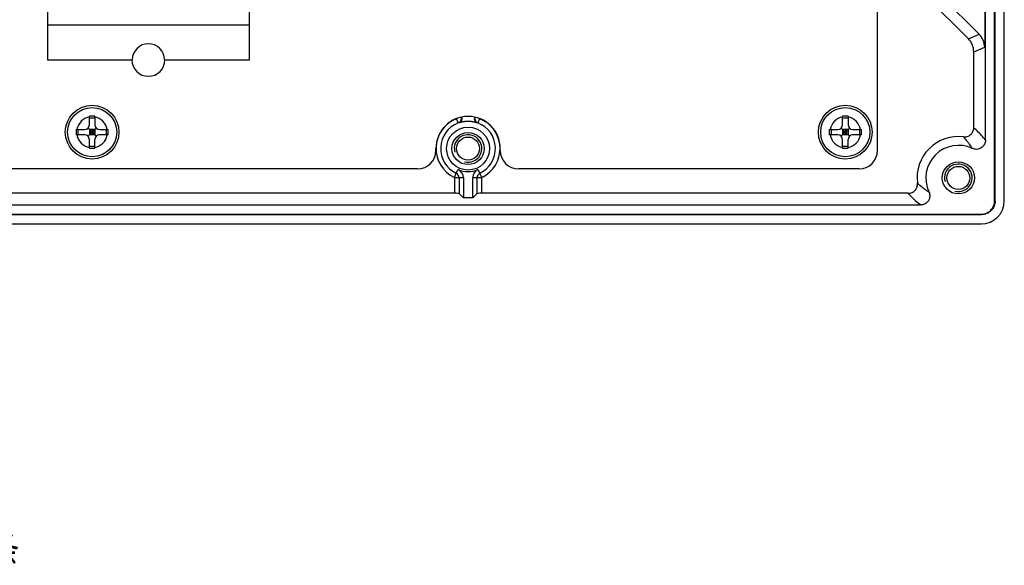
# Model space of a CAD drawing. Header units: millimetres. Extents: x 0 to 3905, y -1166 to 1110.
# Tile 42 of 155: x 1741 to 1848, y -661 to -601. Entities that reach past the tile are written whole.
import ezdxf

# ---------------------------------------------------------------- set-up
doc = ezdxf.new("R2010")
doc.units = ezdxf.units.MM
doc.header["$LTSCALE"] = 65.395
for name, color, linetype in [('102600861_DXF_TEXT', 7, 'CONTINUOUS'), ('DE-13-001392DXF_CONTINUOUS_LINE', 7, 'CONTINUOUS'), ('M_2_DXF_CONTINUOUS_LINE', 7, 'CONTINUOUS'), ('PCB-MV-23383DXF_CONTINUOUS_LINE', 7, 'CONTINUOUS'), ('SC-PSF0M3X6-DXF_CONTINUOUS_LINE', 7, 'CONTINUOUS')]:
    doc.layers.add(name, color=color, linetype=linetype)
doc.styles.get("Standard").update_dxf_attribs({"font": 'ISOCP', "width": 0.8})

msp = doc.modelspace()

# ---------------------------------------------------------------- linework, layer by layer
at = {"layer": 'DE-13-001392DXF_CONTINUOUS_LINE'}
for p, q in [((1846.647, -621.09), (1846.647, -494.911)), ((1846.699, -621.09), (1846.699, -494.911)), ((1847.7, -621.089), (1847.7, -494.911)), ((1845.647, -614.479), (1845.647, -504.519)), ((1845.563, -576.821), (1845.563, -604.371)), ((1844.977, -602.957), (1836.733, -594.713)), ((1835.544, -595.204), (1843.789, -603.449)), ((1843.789, -603.449), (1844.977, -602.957)), ((1844.374, -604.863), (1845.563, -604.371)), ((1844.374, -613.129), (1844.374, -604.863)), ((1788.067, -612.14), (1788.022, -612.14)), ((1788.067, -612.123), (1788.067, -612.14)), ((1788.246, -612.606), (1788.067, -612.14)), ((1790.568, -612.14), (1790.388, -612.606)), ((1790.568, -612.121), (1790.568, -612.14)), ((1790.617, -612.14), (1790.568, -612.14)), ((1787.825, -618.537), (1788.039, -618.086)), ((1788.039, -618.086), (1788.242, -617.659)), ((1790.394, -617.659), (1790.596, -618.086)), ((1790.81, -618.537), (1790.596, -618.086)), ((1787.835, -618.553), (1788.807, -618.553)), ((1787.835, -618.553), (1787.835, -620.262)), ((1788.334, -618.553), (1788.334, -620.279)), ((1788.807, -618.553), (1788.807, -620.751)), ((1789.829, -618.553), (1790.8, -618.553)), ((1789.829, -620.751), (1789.829, -618.553)), ((1790.301, -620.279), (1790.301, -618.553)), ((1790.8, -620.262), (1790.8, -618.553)), ((1787.835, -620.262), (1725.8, -620.262)), ((1788.807, -620.751), (1788.334, -620.279)), ((1790.301, -620.279), (1789.829, -620.751)), ((1837.241, -620.262), (1790.8, -620.262)), ((1634.186, -621.533), (1838.592, -621.533)), ((1789.829, -620.751), (1788.807, -620.751)), ((1846.699, -621.09), (1846.647, -621.09)), ((1627.575, -622.533), (1845.203, -622.533)), ((1627.575, -622.586), (1845.203, -622.586)), ((1845.203, -622.586), (1845.203, -622.533)), ((1627.576, -623.587), (1845.202, -623.587))]:
    msp.add_line(p, q, dxfattribs=at)
for centre, radius in [((1789.318, -615.391), 2.337), ((1789.318, -615.391), 1.75), ((1789.318, -615.391), 1.25), ((1842.7, -618.587), 1.75), ((1842.7, -618.587), 1.25)]:
    msp.add_circle(centre, radius, dxfattribs=at)
for centre, radius, start, end in [((1789.317, -615.391), 3.483, 111.03981, 244.62307), ((1789.317, -615.391), 2.983, 111.03981, 244.62307), ((1789.3, -625.324), 12.761, 94.44362, 94.73581), ((1789.327, -625.417), 12.855, 85.26165, 85.55156), ((1789.317, -615.391), 2.983, 295.37693, 68.96019), ((1789.317, -615.391), 3.483, 295.37693, 68.96019), ((1789.318, -615.391), 1.5, 255, 195), ((1842.699, -618.587), 4.5, 82.94385, 187.05615), ((1842.7, -618.587), 3.547, 64.64805, 205.35195), ((1842.7, -618.587), 1.5, 255, 195), ((1787.817, -618.553), 0.517, 0, 64.62307), ((1789.318, -615.391), 2.511, 244.62307, 295.37693), ((1787.818, -618.553), 0.989, 0, 64.62307), ((1790.818, -618.553), 0.989, 115.37693, 180), ((1790.817, -618.553), 0.517, 115.37693, 180), ((1787.817, -618.553), 0.0172, 0, 64.62307), ((1790.817, -618.553), 0.0172, 115.37693, 180)]:
    msp.add_arc(centre, radius, start, end, dxfattribs=at)
for centre, major_axis, ratio, start_param, end_param in [((1842.373, -604.864), (1.849, 0.766), 0.9992864, -0.3924468, 0.3924468), ((1843.562, -604.372), (1.849, 0.766), 0.9992864, -0.3924468, 0.3924468), ((1787.835, -620.28), (0.5, 0), 0.0349208, 0.0349432, 1.5708329), ((1790.8, -620.28), (0.5, 0), 0.0349208, 1.5708329, 3.1067227), ((1845.199, -621.086), (-1.77, 1.77), 0.9987828, -3.9263818, -2.3568035)]:
    msp.add_ellipse(centre, major_axis=major_axis, ratio=ratio, start_param=start_param, end_param=end_param, dxfattribs=at)
for points, knots in [([(1788.536, -611.98), (1788.556, -612.04), (1788.574, -612.169), (1788.527, -612.357), (1788.414, -612.514), (1788.305, -612.583), (1788.246, -612.606)], [0, 0, 0, 0, 0.2508995, 0.5014715, 0.7511895, 1, 1, 1, 1]), ([(1788.607, -611.964), (1788.629, -612.025), (1788.648, -612.157), (1788.601, -612.35), (1788.485, -612.51), (1788.372, -612.579), (1788.311, -612.601)], [0, 0, 0, 0, 0.2510093, 0.5016705, 0.7513571, 1, 1, 1, 1]), ([(1790.028, -611.963), (1790.006, -612.024), (1789.987, -612.156), (1790.034, -612.349), (1790.15, -612.51), (1790.263, -612.579), (1790.324, -612.601)], [0, 0, 0, 0, 0.2510071, 0.5016687, 0.7513564, 1, 1, 1, 1]), ([(1790.1, -611.979), (1790.079, -612.039), (1790.061, -612.168), (1790.108, -612.356), (1790.22, -612.514), (1790.33, -612.583), (1790.388, -612.606)], [0, 0, 0, 0, 0.2508974, 0.5014698, 0.751189, 1, 1, 1, 1]), ([(1790.324, -612.601), (1790.321, -612.601), (1790.314, -612.599), (1790.301, -612.596), (1790.284, -612.591), (1790.254, -612.582), (1790.211, -612.57), (1790.155, -612.554), (1790.093, -612.537), (1790.005, -612.516), (1789.891, -612.492), (1789.751, -612.468), (1789.608, -612.451), (1789.463, -612.441), (1789.318, -612.437), (1789.172, -612.441), (1789.027, -612.451), (1788.884, -612.468), (1788.744, -612.492), (1788.63, -612.516), (1788.542, -612.537), (1788.48, -612.554), (1788.424, -612.57), (1788.381, -612.582), (1788.351, -612.591), (1788.334, -612.596), (1788.321, -612.599), (1788.314, -612.601), (1788.311, -612.601)], [0, 0, 0, 0, 0.0038224, 0.0104344, 0.0193807, 0.0301924, 0.055861, 0.0851022, 0.1165385, 0.1493665, 0.2174438, 0.2872395, 0.3578499, 0.4288442, 0.4999923, 0.5711404, 0.6421351, 0.7127461, 0.7825428, 0.8506216, 0.8834506, 0.914888, 0.9441306, 0.969801, 0.9806136, 0.989561, 0.9961742, 1, 1, 1, 1]), ([(1843.252, -614.121), (1843.322, -614.13), (1843.464, -614.132), (1843.672, -614.091), (1843.868, -614.007), (1844.042, -613.884), (1844.185, -613.727), (1844.293, -613.543), (1844.359, -613.341), (1844.374, -613.2), (1844.374, -613.129)], [0, 0, 0, 0, 0.1250006, 0.250001, 0.3750009, 0.5000006, 0.6250003, 0.75, 0.875, 1, 1, 1, 1]), ([(1845.647, -614.479), (1845.544, -614.346), (1845.153, -613.866), (1844.713, -613.427), (1844.374, -613.129)], [0, 0, 0, 0, 0.2711772, 1, 1, 1, 1]), ([(1844.219, -615.382), (1844.146, -615.262), (1843.856, -614.817), (1843.518, -614.405), (1843.252, -614.121)], [0, 0, 0, 0, 0.2653838, 1, 1, 1, 1]), ([(1845.647, -614.479), (1845.647, -614.562), (1845.626, -614.731), (1845.532, -614.966), (1845.383, -615.171), (1845.187, -615.333), (1844.958, -615.44), (1844.708, -615.487), (1844.455, -615.47), (1844.295, -615.418), (1844.219, -615.382)], [0, 0, 0, 0, 0.1250009, 0.2500008, 0.3750001, 0.4999992, 0.6249984, 0.7499981, 0.8749985, 1, 1, 1, 1]), ([(1837.241, -620.262), (1837.312, -620.262), (1837.453, -620.247), (1837.655, -620.181), (1837.839, -620.073), (1837.996, -619.93), (1838.119, -619.756), (1838.203, -619.561), (1838.244, -619.352), (1838.242, -619.21), (1838.233, -619.14)], [0, 0, 0, 0, 0.125, 0.25, 0.3749997, 0.4999994, 0.6249991, 0.749999, 0.8749994, 1, 1, 1, 1]), ([(1838.233, -619.14), (1838.325, -619.226), (1838.72, -619.58), (1839.15, -619.896), (1839.495, -620.106)], [0, 0, 0, 0, 0.2373317, 1, 1, 1, 1]), ([(1837.241, -620.262), (1837.336, -620.37), (1837.754, -620.826), (1838.215, -621.245), (1838.592, -621.533)], [0, 0, 0, 0, 0.2323845, 1, 1, 1, 1]), ([(1839.495, -620.106), (1839.531, -620.181), (1839.584, -620.342), (1839.6, -620.595), (1839.553, -620.844), (1839.446, -621.074), (1839.284, -621.27), (1839.079, -621.419), (1838.844, -621.512), (1838.676, -621.533), (1838.592, -621.533)], [0, 0, 0, 0, 0.1250015, 0.2500019, 0.3750016, 0.5000008, 0.6249999, 0.7499992, 0.8749991, 1, 1, 1, 1]), ([(1845.203, -622.533), (1845.297, -622.533), (1845.486, -622.514), (1845.759, -622.432), (1846.01, -622.298), (1846.23, -622.117), (1846.411, -621.897), (1846.545, -621.646), (1846.628, -621.373), (1846.647, -621.184), (1846.647, -621.09)], [0, 0, 0, 0, 0.1249986, 0.2500029, 0.3749979, 0.5, 0.6250021, 0.7499971, 0.8750014, 1, 1, 1, 1]), ([(1846.699, -621.09), (1846.699, -621.187), (1846.679, -621.383), (1846.594, -621.666), (1846.455, -621.926), (1846.267, -622.154), (1846.04, -622.342), (1845.779, -622.481), (1845.497, -622.566), (1845.301, -622.586), (1845.203, -622.586)], [0, 0, 0, 0, 0.1249988, 0.2500028, 0.3749976, 0.5, 0.6250024, 0.7499972, 0.8750012, 1, 1, 1, 1])]:
    msp.add_open_spline(points, degree=3, knots=knots, dxfattribs=at)
at = {"layer": 'M_2_DXF_CONTINUOUS_LINE'}
for p, q in [((1743.516, -525.727), (1743.516, -605.727)), ((1765.516, -605.727), (1765.516, -525.727)), ((1743.516, -601.927), (1765.516, -601.927)), ((1743.516, -605.727), (1752.766, -605.727)), ((1756.266, -605.727), (1765.516, -605.727))]:
    msp.add_line(p, q, dxfattribs=at)
msp.add_arc((1754.516, -605.727), 1.75, 0, 180, dxfattribs=at)
at = {"layer": 'PCB-MV-23383DXF_CONTINUOUS_LINE'}
for p, q in [((1833.888, -615.611), (1833.888, -501.111)), ((1785.82, -615.611), (1785.82, -615.391)), ((1792.82, -615.611), (1792.82, -615.391)), ((1783.82, -617.611), (1729.82, -617.611)), ((1831.888, -617.611), (1794.82, -617.611))]:
    msp.add_line(p, q, dxfattribs=at)
for centre, radius, start, end in [((1754.515, -605.727), 1.8, 180, 0), ((1789.32, -615.391), 3.5, 0, 180), ((1783.82, -615.611), 2, 270, 0), ((1794.82, -615.611), 2, 180, 270), ((1831.888, -615.611), 2, 270, 0)]:
    msp.add_arc(centre, radius, start, end, dxfattribs=at)
at = {"layer": 'SC-PSF0M3X6-DXF_CONTINUOUS_LINE'}
for p, q in [((1748.088, -612.811), (1748.088, -611.861)), ((1748.688, -612.071), (1748.088, -612.071)), ((1748.688, -611.861), (1748.688, -612.811)), ((1830.088, -612.811), (1830.088, -611.861)), ((1830.688, -612.071), (1830.088, -612.071)), ((1830.688, -611.861), (1830.688, -612.811)), ((1747.941, -613.164), (1748.388, -613.611)), ((1748.388, -613.611), (1748.834, -613.164)), ((1829.941, -613.164), (1830.388, -613.611)), ((1830.388, -613.611), (1830.834, -613.164)), ((1746.639, -613.311), (1747.588, -613.311)), ((1747.588, -613.911), (1746.639, -613.911)), ((1746.848, -613.311), (1746.848, -613.911)), ((1747.941, -614.057), (1748.388, -613.611)), ((1748.688, -613.311), (1748.088, -613.311)), ((1748.088, -613.311), (1748.088, -613.911)), ((1748.688, -613.611), (1748.088, -613.611)), ((1748.688, -613.911), (1748.088, -613.911)), ((1748.388, -613.311), (1748.388, -613.911)), ((1748.388, -613.611), (1748.834, -614.057)), ((1748.688, -613.311), (1748.688, -613.911)), ((1749.188, -613.311), (1750.137, -613.311)), ((1750.137, -613.911), (1749.188, -613.911)), ((1749.928, -613.311), (1749.928, -613.911)), ((1828.639, -613.311), (1829.588, -613.311)), ((1829.588, -613.911), (1828.639, -613.911)), ((1828.848, -613.311), (1828.848, -613.911)), ((1829.941, -614.057), (1830.388, -613.611)), ((1830.688, -613.311), (1830.088, -613.311)), ((1830.088, -613.311), (1830.088, -613.911)), ((1830.688, -613.611), (1830.088, -613.611)), ((1830.688, -613.911), (1830.088, -613.911)), ((1830.388, -613.311), (1830.388, -613.911)), ((1830.388, -613.611), (1830.834, -614.057)), ((1830.688, -613.311), (1830.688, -613.911)), ((1831.188, -613.311), (1832.137, -613.311)), ((1832.137, -613.911), (1831.188, -613.911)), ((1831.928, -613.311), (1831.928, -613.911)), ((1748.088, -615.36), (1748.088, -614.411)), ((1748.688, -615.151), (1748.088, -615.151)), ((1748.688, -615.36), (1748.688, -614.411)), ((1830.088, -615.36), (1830.088, -614.411)), ((1830.688, -615.151), (1830.088, -615.151)), ((1830.688, -615.36), (1830.688, -614.411))]:
    msp.add_line(p, q, dxfattribs=at)
for centre, radius in [((1748.388, -613.611), 2.925), ((1748.388, -613.611), 2.675), ((1830.388, -613.611), 2.925), ((1830.388, -613.611), 2.675)]:
    msp.add_circle(centre, radius, dxfattribs=at)
for centre, radius, start, end in [((1748.388, -613.611), 1.675, 100.3176, 169.6824), ((1748.388, -714.095), 102.234, 89.83187, 90.16813), ((1748.388, -613.611), 1.675, 10.3176, 79.6824), ((1830.388, -613.611), 1.675, 100.3176, 169.6824), ((1830.388, -714.095), 102.234, 89.83187, 90.16813), ((1830.388, -613.611), 1.675, 10.3176, 79.6824), ((1747.588, -612.811), 0.5, 270, 0), ((1749.188, -612.811), 0.5, 180, 270), ((1829.588, -612.811), 0.5, 270, 0), ((1831.188, -612.811), 0.5, 180, 270), ((1848.893, -613.593), 102.255, 179.84191, 180.01001), ((1848.893, -613.628), 102.255, 179.98999, 180.15809), ((1748.388, -613.611), 1.675, 190.3176, 259.6824), ((1747.588, -614.411), 0.5, 0, 90), ((1748.388, -613.611), 1.675, 280.3176, 349.6824), ((1749.188, -614.411), 0.5, 90, 180), ((1647.925, -613.593), 102.212, 359.98999, 0.15815), ((1647.925, -613.628), 102.212, 359.84185, 0.01001), ((1930.893, -613.593), 102.255, 179.84191, 180.01001), ((1930.893, -613.628), 102.255, 179.98999, 180.15809), ((1830.388, -613.611), 1.675, 190.3176, 259.6824), ((1829.588, -614.411), 0.5, 0, 90), ((1830.388, -613.611), 1.675, 280.3176, 349.6824), ((1831.188, -614.411), 0.5, 90, 180), ((1729.925, -613.593), 102.212, 359.98999, 0.15815), ((1729.925, -613.628), 102.212, 359.84185, 0.01001), ((1748.388, -513.126), 102.234, 269.83187, 270.16813), ((1830.388, -513.126), 102.234, 269.83187, 270.16813)]:
    msp.add_arc(centre, radius, start, end, dxfattribs=at)

# ---------------------------------------------------------------- texts
at = {"layer": '102600861_DXF_TEXT', "insert": (1730.657, -657.423), "char_height": 3, "width": 13.18359, "attachment_point": 1, "line_spacing_factor": 0.9}
msp.add_mtext('内存条', dxfattribs=at)

doc.saveas('drawing.dxf')
